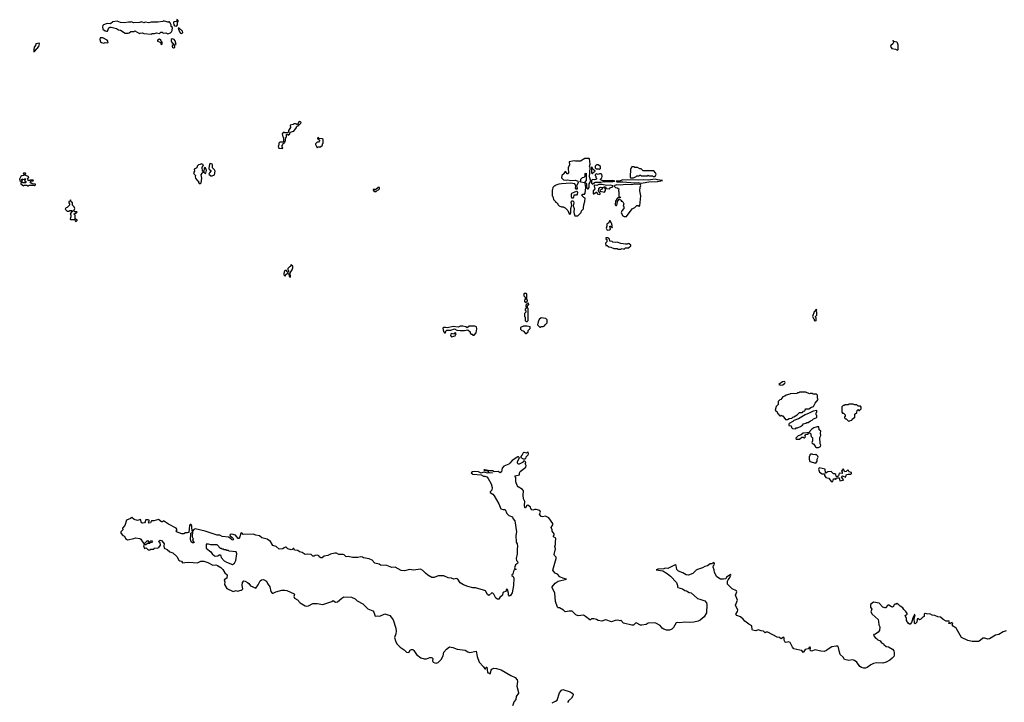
# Model space of a CAD drawing. Extents: x 1985742 to 2252716, y 78271 to 266492.
# Tile 86 of 250: x 2040422 to 2054401, y 168344 to 178038. Entities that reach past the tile are written whole.
import ezdxf

# ---------------------------------------------------------------- set-up
doc = ezdxf.new("R2010")
doc.units = 0

msp = doc.modelspace()

# ---------------------------------------------------------------- linework, layer by layer
at = {"layer": '0CON10XD'}
for points in [[(2042295, 177833), (2042305, 177842), (2042335, 177842), (2042365, 177852), (2042405, 177842), (2042425, 177860), (2042445, 177860), (2042458, 177848), (2042495, 177850), (2042525, 177838), (2042565, 177850), (2042580, 177865), (2042587, 177883), (2042590, 177925), (2042573, 177943), (2042572, 177965), (2042560, 177995), (2042545, 178010), (2042535, 178000), (2042525, 178000), (2042465, 178020), (2042455, 178012), (2042385, 178002), (2042287, 178003), (2042255, 177993), (2042205, 178000), (2042185, 177992), (2042153, 178007), (2042125, 177998), (2042045, 177992), (2042005, 178008), (2041995, 178000), (2041965, 178002), (2041905, 177992), (2041855, 177998), (2041805, 178018), (2041745, 178008), (2041712, 177978), (2041665, 177983), (2041614, 177966), (2041603, 177957), (2041596, 177935), (2041601, 177901), (2041635, 177878), (2041655, 177874), (2041667, 177875), (2041688, 177922), (2041705, 177933), (2041723, 177933), (2041795, 177913), (2041825, 177892), (2041855, 177888), (2041918, 177848), (2041962, 177848), (2041977, 177853), (2041998, 177872), (2042045, 177870), (2042055, 177880), (2042125, 177840), (2042133, 177847), (2042165, 177852), (2042185, 177840), (2042295, 177833)], [(2042644, 177946), (2042655, 177952), (2042662, 177965), (2042662, 177998), (2042676, 178015), (2042665, 178037), (2042652, 178038), (2042648, 178012), (2042613, 178007), (2042607, 177993), (2042611, 177965), (2042621, 177951), (2042644, 177946)], [(2042725, 177842), (2042739, 177855), (2042734, 177874), (2042685, 177918), (2042670, 177915), (2042689, 177865), (2042705, 177848), (2042725, 177842)], [(2040623, 177583), (2040635, 177584), (2040693, 177655), (2040706, 177695), (2040700, 177705), (2040652, 177695), (2040648, 177672), (2040630, 177645), (2040624, 177616), (2040623, 177583)], [(2041615, 177702), (2041638, 177712), (2041675, 177710), (2041680, 177725), (2041662, 177745), (2041605, 177778), (2041565, 177780), (2041558, 177755), (2041568, 177725), (2041583, 177713), (2041615, 177702)], [(2042435, 177687), (2042445, 177692), (2042447, 177717), (2042432, 177732), (2042426, 177746), (2042405, 177760), (2042388, 177755), (2042378, 177742), (2042381, 177731), (2042401, 177721), (2042420, 177720), (2042425, 177692), (2042435, 177687)], [(2042605, 177637), (2042625, 177642), (2042618, 177675), (2042643, 177687), (2042631, 177735), (2042616, 177756), (2042586, 177764), (2042574, 177756), (2042571, 177735), (2042584, 177714), (2042608, 177698), (2042610, 177685), (2042589, 177671), (2042586, 177655), (2042590, 177645), (2042605, 177637)], [(2052885, 177604), (2052893, 177615), (2052894, 177675), (2052885, 177710), (2052875, 177720), (2052830, 177730), (2052825, 177740), (2052820, 177735), (2052830, 177725), (2052820, 177695), (2052790, 177670), (2052783, 177655), (2052805, 177627), (2052857, 177617), (2052885, 177604)], [(2044155, 176210), (2044160, 176215), (2044150, 176225), (2044150, 176255), (2044158, 176262), (2044162, 176278), (2044178, 176282), (2044180, 176295), (2044190, 176305), (2044198, 176325), (2044200, 176365), (2044210, 176375), (2044212, 176408), (2044225, 176410), (2044235, 176400), (2044258, 176415), (2044262, 176438), (2044316, 176454), (2044350, 176505), (2044350, 176515), (2044365, 176530), (2044375, 176530), (2044415, 176570), (2044417, 176577), (2044410, 176585), (2044395, 176592), (2044384, 176586), (2044378, 176562), (2044365, 176550), (2044355, 176550), (2044345, 176560), (2044315, 176560), (2044305, 176550), (2044262, 176538), (2044268, 176505), (2044240, 176465), (2044238, 176442), (2044225, 176430), (2044185, 176430), (2044175, 176440), (2044150, 176415), (2044160, 176375), (2044170, 176365), (2044170, 176305), (2044165, 176300), (2044115, 176300), (2044100, 176285), (2044100, 176255), (2044090, 176245), (2044098, 176238), (2044092, 176225), (2044102, 176212), (2044155, 176210)], [(2044645, 176220), (2044655, 176230), (2044695, 176230), (2044720, 176255), (2044720, 176275), (2044730, 176285), (2044730, 176335), (2044718, 176348), (2044675, 176350), (2044655, 176370), (2044650, 176345), (2044668, 176338), (2044678, 176328), (2044680, 176315), (2044665, 176300), (2044645, 176300), (2044622, 176275), (2044620, 176265), (2044628, 176258), (2044645, 176220)], [(2042985, 175710), (2042997, 175723), (2043010, 175785), (2043000, 175835), (2043012, 175858), (2043025, 175870), (2043035, 175870), (2043055, 175852), (2043065, 175858), (2043074, 175895), (2043066, 175926), (2043055, 175940), (2043043, 175927), (2043037, 175883), (2043025, 175880), (2043020, 175885), (2043012, 175945), (2043028, 175962), (2043030, 175975), (2043005, 175992), (2042985, 175980), (2042962, 175978), (2042942, 175958), (2042938, 175932), (2042900, 175915), (2042902, 175885), (2042892, 175865), (2042900, 175845), (2042920, 175825), (2042912, 175805), (2042918, 175785), (2042945, 175750), (2042960, 175745), (2042960, 175725), (2042972, 175712), (2042985, 175710)], [(2043135, 175820), (2043155, 175822), (2043190, 175835), (2043198, 175885), (2043190, 175905), (2043160, 175935), (2043162, 175975), (2043157, 175985), (2043125, 175997), (2043118, 175985), (2043110, 175925), (2043112, 175915), (2043134, 175895), (2043134, 175885), (2043117, 175865), (2043110, 175845), (2043135, 175820)], [(2048305, 175250), (2048345, 175252), (2048395, 175300), (2048400, 175325), (2048425, 175350), (2048429, 175365), (2048432, 175408), (2048447, 175457), (2048448, 175505), (2048432, 175512), (2048400, 175545), (2048415, 175558), (2048440, 175560), (2048449, 175575), (2048462, 175655), (2048448, 175712), (2048455, 175720), (2048465, 175718), (2048471, 175705), (2048468, 175655), (2048485, 175638), (2048495, 175637), (2048506, 175654), (2048508, 175705), (2048530, 175745), (2048514, 175806), (2048520, 175935), (2048513, 175955), (2048520, 175985), (2048511, 176061), (2048505, 176068), (2048447, 176067), (2048385, 176030), (2048315, 176028), (2048295, 176032), (2048225, 176018), (2048228, 175975), (2048210, 175935), (2048215, 175860), (2048205, 175850), (2048195, 175850), (2048178, 175878), (2048165, 175880), (2048150, 175865), (2048150, 175855), (2048120, 175825), (2048113, 175793), (2048145, 175762), (2048185, 175758), (2048205, 175764), (2048245, 175752), (2048315, 175757), (2048344, 175744), (2048350, 175725), (2048328, 175675), (2048339, 175645), (2048335, 175632), (2048323, 175633), (2048312, 175645), (2048320, 175675), (2048305, 175706), (2048245, 175714), (2048115, 175706), (2048077, 175703), (2048035, 175690), (2048025, 175680), (2048015, 175680), (2047990, 175655), (2047988, 175628), (2047980, 175615), (2047980, 175535), (2047990, 175525), (2048000, 175485), (2048028, 175458), (2048030, 175445), (2048045, 175440), (2048060, 175425), (2048063, 175413), (2048080, 175395), (2048115, 175382), (2048145, 175380), (2048155, 175370), (2048168, 175368), (2048205, 175330), (2048223, 175283), (2048235, 175270), (2048249, 175295), (2048247, 175355), (2048260, 175405), (2048252, 175445), (2048264, 175466), (2048276, 175466), (2048286, 175456), (2048289, 175439), (2048280, 175395), (2048293, 175355), (2048290, 175305), (2048295, 175280), (2048305, 175250)], [(2040635, 175680), (2040648, 175692), (2040645, 175700), (2040598, 175708), (2040580, 175720), (2040570, 175735), (2040585, 175750), (2040615, 175750), (2040620, 175755), (2040615, 175760), (2040565, 175760), (2040555, 175750), (2040542, 175752), (2040540, 175785), (2040548, 175792), (2040550, 175805), (2040502, 175832), (2040510, 175845), (2040505, 175860), (2040475, 175860), (2040470, 175855), (2040480, 175845), (2040480, 175825), (2040455, 175822), (2040437, 175813), (2040422, 175775), (2040423, 175755), (2040445, 175740), (2040455, 175740), (2040460, 175755), (2040450, 175765), (2040452, 175778), (2040485, 175770), (2040495, 175780), (2040505, 175780), (2040510, 175775), (2040490, 175755), (2040508, 175738), (2040510, 175725), (2040505, 175720), (2040465, 175720), (2040455, 175730), (2040440, 175715), (2040440, 175705), (2040475, 175680), (2040485, 175690), (2040525, 175690), (2040535, 175680), (2040545, 175680), (2040555, 175690), (2040625, 175690), (2040635, 175680)], [(2048435, 175722), (2048395, 175728), (2048380, 175735), (2048380, 175745), (2048387, 175753), (2048390, 175775), (2048413, 175797), (2048435, 175800), (2048450, 175815), (2048450, 175855), (2048465, 175860), (2048466, 175755), (2048435, 175722)], [(2048555, 175850), (2048562, 175868), (2048590, 175885), (2048560, 175915), (2048545, 175950), (2048540, 175945), (2048540, 175865), (2048555, 175850)], [(2048555, 175702), (2048584, 175726), (2048599, 175731), (2048675, 175731), (2048715, 175740), (2048725, 175734), (2048745, 175740), (2048845, 175738), (2048870, 175745), (2048845, 175752), (2048825, 175748), (2048705, 175748), (2048670, 175765), (2048670, 175775), (2048685, 175790), (2048693, 175813), (2048685, 175842), (2048675, 175850), (2048655, 175850), (2048635, 175838), (2048605, 175850), (2048590, 175835), (2048590, 175825), (2048600, 175815), (2048600, 175795), (2048610, 175785), (2048610, 175775), (2048585, 175762), (2048555, 175770), (2048540, 175755), (2048542, 175715), (2048555, 175702)], [(2048655, 175910), (2048667, 175923), (2048668, 175955), (2048635, 175978), (2048613, 175977), (2048593, 175957), (2048592, 175932), (2048605, 175920), (2048645, 175920), (2048655, 175910)], [(2049095, 175790), (2049135, 175794), (2049175, 175810), (2049185, 175820), (2049215, 175820), (2049225, 175830), (2049235, 175830), (2049245, 175820), (2049335, 175820), (2049345, 175830), (2049355, 175820), (2049405, 175820), (2049415, 175810), (2049435, 175810), (2049448, 175822), (2049458, 175845), (2049450, 175865), (2049425, 175890), (2049275, 175890), (2049245, 175920), (2049225, 175920), (2049195, 175940), (2049155, 175940), (2049145, 175950), (2049115, 175950), (2049094, 175916), (2049091, 175805), (2049095, 175790)], [(2049246, 175716), (2049275, 175722), (2049355, 175734), (2049475, 175738), (2049550, 175755), (2049475, 175762), (2049445, 175771), (2049345, 175760), (2049275, 175764), (2049203, 175757), (2048987, 175763), (2048949, 175751), (2048890, 175745), (2048904, 175734), (2048984, 175734), (2049155, 175719), (2049205, 175726), (2049246, 175716)], [(2045485, 175600), (2045502, 175618), (2045518, 175622), (2045530, 175635), (2045530, 175655), (2045510, 175655), (2045475, 175620), (2045465, 175620), (2045455, 175630), (2045442, 175628), (2045442, 175615), (2045455, 175600), (2045485, 175600)], [(2048275, 175502), (2048262, 175505), (2048254, 175524), (2048254, 175565), (2048259, 175575), (2048325, 175603), (2048335, 175600), (2048342, 175585), (2048338, 175562), (2048325, 175547), (2048288, 175545), (2048287, 175515), (2048275, 175502)], [(2048655, 175553), (2048662, 175558), (2048662, 175572), (2048642, 175592), (2048640, 175605), (2048644, 175636), (2048660, 175655), (2048675, 175660), (2048700, 175655), (2048683, 175627), (2048660, 175615), (2048662, 175602), (2048725, 175590), (2048737, 175613), (2048740, 175635), (2048728, 175648), (2048710, 175655), (2048720, 175665), (2048740, 175665), (2048742, 175652), (2048752, 175642), (2048795, 175638), (2048810, 175655), (2048835, 175660), (2048848, 175678), (2048805, 175690), (2048755, 175682), (2048694, 175696), (2048645, 175697), (2048615, 175682), (2048580, 175690), (2048578, 175675), (2048588, 175635), (2048564, 175606), (2048563, 175563), (2048575, 175563), (2048605, 175590), (2048615, 175590), (2048620, 175565), (2048655, 175553)], [(2049005, 175242), (2049035, 175243), (2049117, 175353), (2049155, 175372), (2049185, 175400), (2049205, 175400), (2049215, 175390), (2049227, 175395), (2049239, 175535), (2049228, 175605), (2049232, 175658), (2049241, 175685), (2049237, 175697), (2049155, 175702), (2049115, 175692), (2049025, 175697), (2048955, 175688), (2048898, 175692), (2048870, 175685), (2048860, 175675), (2048883, 175653), (2048905, 175652), (2048928, 175638), (2048922, 175605), (2048930, 175595), (2048930, 175525), (2048950, 175515), (2048945, 175510), (2048915, 175510), (2048905, 175500), (2048881, 175459), (2048875, 175410), (2048885, 175398), (2048895, 175400), (2048903, 175417), (2048908, 175455), (2048935, 175490), (2048960, 175475), (2048962, 175462), (2048975, 175460), (2048985, 175450), (2048998, 175425), (2048990, 175395), (2049000, 175385), (2049000, 175355), (2048970, 175325), (2048960, 175295), (2048985, 175250), (2049005, 175242)], [(2041225, 175172), (2041240, 175185), (2041237, 175197), (2041212, 175212), (2041210, 175265), (2041190, 175275), (2041240, 175305), (2041235, 175310), (2041205, 175310), (2041192, 175322), (2041207, 175357), (2041198, 175378), (2041172, 175402), (2041170, 175435), (2041152, 175452), (2041145, 175480), (2041138, 175462), (2041120, 175455), (2041120, 175435), (2041130, 175425), (2041128, 175402), (2041095, 175370), (2041082, 175368), (2041072, 175358), (2041070, 175345), (2041095, 175320), (2041125, 175320), (2041135, 175330), (2041168, 175328), (2041170, 175315), (2041152, 175298), (2041140, 175275), (2041150, 175265), (2041150, 175235), (2041143, 175227), (2041140, 175205), (2041145, 175200), (2041205, 175200), (2041212, 175182), (2041225, 175172)], [(2048765, 175050), (2048795, 175052), (2048810, 175065), (2048800, 175105), (2048810, 175105), (2048835, 175080), (2048840, 175095), (2048825, 175147), (2048805, 175180), (2048795, 175180), (2048786, 175154), (2048760, 175135), (2048760, 175105), (2048748, 175075), (2048765, 175050)], [(2049005, 174780), (2049025, 174800), (2049065, 174800), (2049100, 174825), (2049098, 174838), (2049077, 174857), (2049065, 174860), (2049045, 174850), (2049025, 174850), (2048958, 174858), (2048903, 174877), (2048875, 174872), (2048845, 174880), (2048835, 174890), (2048802, 174892), (2048798, 174928), (2048785, 174930), (2048775, 174940), (2048742, 174938), (2048742, 174922), (2048760, 174915), (2048760, 174885), (2048740, 174865), (2048743, 174833), (2048765, 174830), (2048785, 174812), (2048817, 174807), (2048858, 174788), (2048905, 174790), (2048915, 174780), (2048955, 174780), (2048975, 174788), (2049005, 174780)], [(2044265, 174380), (2044268, 174405), (2044260, 174415), (2044260, 174445), (2044290, 174485), (2044300, 174515), (2044298, 174538), (2044275, 174560), (2044268, 174532), (2044255, 174528), (2044230, 174505), (2044230, 174485), (2044240, 174475), (2044238, 174452), (2044222, 174452), (2044208, 174478), (2044195, 174478), (2044180, 174465), (2044172, 174435), (2044173, 174413), (2044185, 174400), (2044198, 174402), (2044202, 174418), (2044225, 174440), (2044235, 174430), (2044248, 174428), (2044250, 174395), (2044265, 174380)], [(2047605, 174020), (2047630, 174045), (2047630, 174055), (2047620, 174065), (2047620, 174145), (2047615, 174150), (2047585, 174150), (2047580, 174145), (2047580, 174115), (2047600, 174095), (2047600, 174065), (2047590, 174055), (2047590, 174035), (2047605, 174020)], [(2047625, 173750), (2047640, 173765), (2047640, 173935), (2047630, 173945), (2047630, 173975), (2047650, 173995), (2047645, 174010), (2047622, 174008), (2047620, 173995), (2047610, 173985), (2047610, 173965), (2047620, 173955), (2047600, 173925), (2047600, 173915), (2047610, 173905), (2047610, 173885), (2047590, 173865), (2047590, 173825), (2047600, 173815), (2047600, 173765), (2047612, 173752), (2047625, 173750)], [(2051725, 173760), (2051730, 173765), (2051730, 173805), (2051722, 173812), (2051720, 173825), (2051737, 173843), (2051740, 173855), (2051738, 173882), (2051730, 173895), (2051730, 173905), (2051740, 173915), (2051735, 173920), (2051722, 173918), (2051718, 173902), (2051702, 173888), (2051680, 173825), (2051690, 173795), (2051700, 173785), (2051702, 173765), (2051725, 173760)], [(2047815, 173670), (2047825, 173680), (2047855, 173680), (2047875, 173690), (2047885, 173710), (2047910, 173735), (2047910, 173775), (2047890, 173795), (2047825, 173802), (2047795, 173780), (2047781, 173749), (2047774, 173704), (2047805, 173670), (2047815, 173670)], [(2046875, 173560), (2046905, 173590), (2046914, 173646), (2046908, 173675), (2046882, 173685), (2046805, 173687), (2046775, 173662), (2046757, 173677), (2046715, 173684), (2046675, 173684), (2046645, 173672), (2046575, 173680), (2046495, 173660), (2046468, 173668), (2046445, 173667), (2046430, 173655), (2046438, 173608), (2046455, 173590), (2046468, 173592), (2046470, 173615), (2046485, 173630), (2046545, 173630), (2046595, 173648), (2046628, 173628), (2046676, 173624), (2046735, 173623), (2046785, 173632), (2046820, 173605), (2046820, 173585), (2046835, 173570), (2046845, 173570), (2046855, 173560), (2046875, 173560)], [(2047615, 173580), (2047640, 173605), (2047640, 173625), (2047668, 173652), (2047670, 173675), (2047626, 173686), (2047575, 173687), (2047532, 173668), (2047532, 173642), (2047552, 173622), (2047568, 173618), (2047602, 173582), (2047615, 173580)], [(2046555, 173533), (2046605, 173550), (2046617, 173575), (2046609, 173589), (2046595, 173588), (2046587, 173573), (2046555, 173580), (2046545, 173572), (2046540, 173555), (2046555, 173533)], [(2051226, 172846), (2051255, 172853), (2051285, 172875), (2051290, 172885), (2051287, 172897), (2051275, 172902), (2051253, 172897), (2051200, 172855), (2051226, 172846)], [(2051295, 172360), (2051325, 172362), (2051347, 172373), (2051385, 172380), (2051398, 172392), (2051415, 172397), (2051458, 172425), (2051495, 172460), (2051535, 172462), (2051550, 172480), (2051570, 172485), (2051572, 172498), (2051585, 172510), (2051625, 172510), (2051663, 172537), (2051690, 172545), (2051715, 172590), (2051756, 172644), (2051750, 172665), (2051750, 172705), (2051735, 172720), (2051685, 172720), (2051675, 172730), (2051645, 172730), (2051633, 172723), (2051585, 172750), (2051495, 172750), (2051485, 172740), (2051465, 172740), (2051455, 172730), (2051363, 172727), (2051355, 172720), (2051305, 172708), (2051285, 172690), (2051255, 172680), (2051228, 172642), (2051212, 172638), (2051192, 172618), (2051190, 172575), (2051160, 172545), (2051150, 172495), (2051178, 172468), (2051182, 172452), (2051198, 172438), (2051200, 172425), (2051212, 172412), (2051225, 172410), (2051235, 172420), (2051245, 172410), (2051255, 172410), (2051295, 172360)], [(2052195, 172330), (2052205, 172340), (2052235, 172350), (2052240, 172365), (2052280, 172395), (2052280, 172435), (2052308, 172462), (2052312, 172488), (2052325, 172500), (2052335, 172490), (2052345, 172490), (2052368, 172512), (2052370, 172535), (2052358, 172548), (2052325, 172550), (2052305, 172570), (2052275, 172570), (2052255, 172580), (2052195, 172580), (2052185, 172570), (2052135, 172570), (2052125, 172560), (2052112, 172558), (2052092, 172538), (2052093, 172463), (2052102, 172452), (2052118, 172448), (2052140, 172425), (2052140, 172405), (2052132, 172398), (2052130, 172385), (2052145, 172370), (2052158, 172368), (2052195, 172330)], [(2051435, 172230), (2051445, 172240), (2051465, 172240), (2051507, 172263), (2051535, 172280), (2051552, 172298), (2051585, 172310), (2051595, 172320), (2051615, 172320), (2051648, 172342), (2051675, 172350), (2051692, 172368), (2051728, 172382), (2051740, 172395), (2051740, 172415), (2051730, 172425), (2051730, 172455), (2051740, 172465), (2051738, 172488), (2051685, 172480), (2051632, 172448), (2051572, 172425), (2051478, 172372), (2051415, 172345), (2051399, 172331), (2051345, 172302), (2051340, 172295), (2051344, 172274), (2051375, 172270), (2051380, 172245), (2051392, 172232), (2051435, 172230)], [(2051735, 171963), (2051765, 171964), (2051791, 171979), (2051798, 171995), (2051786, 172016), (2051782, 172105), (2051797, 172135), (2051790, 172165), (2051794, 172195), (2051770, 172215), (2051766, 172256), (2051745, 172258), (2051695, 172242), (2051666, 172225), (2051620, 172170), (2051595, 172173), (2051545, 172166), (2051518, 172142), (2051472, 172128), (2051440, 172095), (2051445, 172080), (2051495, 172080), (2051525, 172108), (2051545, 172110), (2051555, 172100), (2051565, 172100), (2051580, 172115), (2051570, 172125), (2051585, 172148), (2051615, 172150), (2051620, 172170), (2051647, 172167), (2051658, 172118), (2051678, 172098), (2051678, 172055), (2051667, 172035), (2051672, 172022), (2051695, 172008), (2051720, 171970), (2051735, 171963)], [(2050077, 169807), (2050150, 169785), (2050172, 169755), (2050178, 169735), (2050174, 169616), (2050142, 169558), (2050081, 169509), (2050055, 169497), (2049995, 169483), (2049925, 169476), (2049866, 169484), (2049795, 169471), (2049765, 169480), (2049740, 169475), (2049705, 169408), (2049680, 169385), (2049649, 169371), (2049605, 169371), (2049565, 169383), (2049542, 169395), (2049514, 169434), (2049455, 169468), (2049435, 169472), (2049344, 169466), (2049315, 169450), (2049255, 169440), (2049235, 169442), (2049175, 169472), (2049165, 169470), (2049138, 169442), (2049115, 169440), (2048995, 169468), (2048955, 169510), (2048945, 169500), (2048915, 169509), (2048875, 169504), (2048825, 169488), (2048744, 169514), (2048725, 169513), (2048685, 169498), (2048635, 169504), (2048610, 169520), (2048575, 169529), (2048542, 169528), (2048528, 169515), (2048515, 169514), (2048455, 169564), (2048425, 169580), (2048351, 169571), (2048318, 169588), (2048265, 169637), (2048225, 169639), (2048168, 169628), (2048144, 169654), (2048085, 169684), (2048065, 169687), (2048057, 169695), (2048031, 169775), (2048022, 169895), (2047983, 169973), (2047982, 169985), (2048025, 170037), (2048066, 170064), (2048187, 170095), (2048135, 170106), (2048090, 170125), (2048056, 170166), (2048025, 170180), (2048000, 170205), (2047993, 170223), (2048037, 170387), (2048037, 170407), (2048015, 170430), (2048010, 170445), (2048027, 170525), (2048022, 170555), (2048031, 170585), (2048029, 170625), (2048036, 170665), (2048032, 170675), (2048002, 170695), (2048000, 170705), (2048012, 170725), (2048010, 170735), (2047980, 170775), (2047982, 170795), (2047969, 170825), (2047993, 170865), (2047990, 170885), (2047934, 170964), (2047885, 170989), (2047845, 170978), (2047825, 170984), (2047804, 171015), (2047817, 171045), (2047805, 171067), (2047755, 171084), (2047735, 171084), (2047707, 171073), (2047695, 171076), (2047681, 171095), (2047675, 171116), (2047635, 171146), (2047621, 171139), (2047605, 171107), (2047594, 171104), (2047588, 171145), (2047592, 171195), (2047576, 171235), (2047571, 171285), (2047575, 171345), (2047562, 171365), (2047498, 171405), (2047483, 171423), (2047467, 171475), (2047467, 171537), (2047452, 171555), (2047458, 171562), (2047517, 171575), (2047519, 171605), (2047528, 171622), (2047608, 171685), (2047613, 171705), (2047600, 171735), (2047608, 171745), (2047605, 171760), (2047595, 171770), (2047575, 171768), (2047559, 171751), (2047515, 171727), (2047505, 171727), (2047491, 171741), (2047489, 171765), (2047520, 171815), (2047505, 171830), (2047495, 171830), (2047415, 171780), (2047382, 171738), (2047365, 171727), (2047294, 171696), (2047271, 171669), (2047269, 171645), (2047263, 171617), (2047245, 171602), (2047215, 171620), (2047158, 171618), (2047135, 171632), (2047099, 171629), (2047025, 171646), (2047010, 171645), (2047020, 171635), (2047062, 171632), (2047085, 171610), (2047136, 171604), (2047065, 171600), (2047005, 171611), (2046975, 171598), (2046936, 171616), (2046885, 171622), (2046852, 171618), (2046832, 171605), (2046855, 171586), (2046975, 171573), (2047005, 171557), (2047026, 171556), (2047054, 171544), (2047074, 171524), (2047114, 171445), (2047129, 171395), (2047124, 171356), (2047103, 171335), (2047103, 171325), (2047140, 171300), (2047157, 171277), (2047223, 171165), (2047254, 171094), (2047285, 171080), (2047315, 171080), (2047336, 171025), (2047366, 170996), (2047420, 170980), (2047424, 170954), (2047450, 170920), (2047477, 170765), (2047466, 170715), (2047473, 170617), (2047486, 170596), (2047491, 170555), (2047484, 170525), (2047484, 170455), (2047469, 170385), (2047475, 170360), (2047492, 170345), (2047493, 170327), (2047488, 170315), (2047462, 170295), (2047448, 170255), (2047452, 170242), (2047470, 170235), (2047437, 170223), (2047424, 170166), (2047411, 170155), (2047410, 170145), (2047430, 170130), (2047437, 170105), (2047433, 170005), (2047415, 169900), (2047389, 169861), (2047375, 169852), (2047361, 169871), (2047364, 169895), (2047350, 169945), (2047335, 169950), (2047325, 169918), (2047291, 169909), (2047282, 169898), (2047276, 169864), (2047239, 169835), (2047225, 169810), (2047208, 169808), (2047180, 169825), (2047155, 169880), (2047140, 169895), (2047123, 169897), (2047085, 169862), (2047065, 169873), (2047035, 169928), (2047009, 169939), (2046895, 169968), (2046855, 169970), (2046785, 169988), (2046725, 170012), (2046675, 170042), (2046643, 170093), (2046625, 170102), (2046585, 170092), (2046555, 170108), (2046505, 170112), (2046445, 170138), (2046425, 170140), (2046365, 170138), (2046305, 170118), (2046275, 170118), (2046215, 170148), (2046185, 170178), (2046146, 170216), (2046113, 170233), (2046015, 170223), (2045955, 170230), (2045885, 170209), (2045840, 170215), (2045755, 170262), (2045705, 170258), (2045635, 170288), (2045545, 170293), (2045525, 170307), (2045465, 170322), (2045425, 170362), (2045385, 170382), (2045304, 170394), (2045290, 170405), (2045265, 170412), (2045223, 170403), (2045145, 170399), (2045086, 170414), (2045055, 170412), (2045028, 170438), (2045015, 170443), (2044955, 170442), (2044922, 170462), (2044896, 170464), (2044835, 170448), (2044795, 170430), (2044745, 170421), (2044715, 170398), (2044696, 170396), (2044684, 170404), (2044670, 170425), (2044652, 170432), (2044615, 170430), (2044605, 170420), (2044585, 170420), (2044562, 170442), (2044515, 170448), (2044475, 170442), (2044431, 170471), (2044395, 170482), (2044372, 170502), (2044325, 170503), (2044315, 170530), (2044305, 170530), (2044290, 170515), (2044275, 170510), (2044230, 170525), (2044207, 170547), (2044195, 170548), (2044175, 170540), (2044156, 170524), (2044105, 170518), (2044062, 170555), (2044015, 170570), (2043985, 170627), (2043935, 170660), (2043862, 170682), (2043827, 170707), (2043775, 170716), (2043735, 170733), (2043597, 170727), (2043575, 170752), (2043564, 170745), (2043550, 170695), (2043535, 170670), (2043525, 170672), (2043485, 170718), (2043435, 170734), (2043411, 170729), (2043407, 170723), (2043410, 170710), (2043435, 170691), (2043456, 170666), (2043449, 170651), (2043435, 170648), (2043423, 170665), (2043385, 170691), (2043295, 170700), (2043265, 170716), (2043225, 170716), (2043055, 170774), (2042915, 170808), (2042895, 170799), (2042877, 170775), (2042869, 170695), (2042883, 170665), (2042874, 170644), (2042900, 170615), (2042892, 170608), (2042875, 170608), (2042855, 170625), (2042848, 170655), (2042850, 170735), (2042854, 170746), (2042872, 170758), (2042874, 170766), (2042865, 170815), (2042867, 170847), (2042858, 170868), (2042841, 170869), (2042832, 170855), (2042830, 170810), (2042826, 170754), (2042805, 170749), (2042777, 170753), (2042755, 170738), (2042723, 170737), (2042648, 170765), (2042642, 170775), (2042659, 170795), (2042644, 170815), (2042533, 170873), (2042465, 170920), (2042452, 170908), (2042435, 170907), (2042395, 170938), (2042325, 170919), (2042295, 170920), (2042278, 170892), (2042255, 170890), (2042250, 170905), (2042262, 170918), (2042259, 170929), (2042245, 170937), (2042215, 170937), (2042208, 170932), (2042204, 170906), (2042196, 170894), (2042165, 170886), (2042150, 170895), (2042138, 170938), (2042095, 170927), (2042048, 170938), (2042015, 170967), (2041995, 170953), (2041937, 170933), (2041914, 170856), (2041884, 170815), (2041887, 170793), (2041858, 170765), (2041858, 170745), (2041885, 170712), (2041910, 170705), (2041925, 170672), (2041955, 170652), (2042045, 170670), (2042065, 170680), (2042129, 170669), (2042143, 170663), (2042164, 170624), (2042185, 170600), (2042198, 170602), (2042235, 170640), (2042255, 170620), (2042268, 170622), (2042283, 170637), (2042297, 170637), (2042310, 170625), (2042298, 170612), (2042275, 170610), (2042265, 170600), (2042235, 170600), (2042215, 170580), (2042185, 170580), (2042182, 170568), (2042195, 170530), (2042217, 170537), (2042248, 170508), (2042275, 170510), (2042285, 170520), (2042325, 170520), (2042335, 170540), (2042375, 170532), (2042400, 170545), (2042422, 170575), (2042417, 170607), (2042400, 170625), (2042402, 170638), (2042415, 170647), (2042435, 170640), (2042465, 170610), (2042472, 170595), (2042468, 170565), (2042473, 170535), (2042516, 170516), (2042555, 170482), (2042595, 170468), (2042655, 170417), (2042684, 170363), (2042695, 170354), (2042719, 170349), (2042733, 170323), (2042765, 170332), (2042825, 170335), (2042945, 170326), (2042995, 170347), (2043037, 170347), (2043092, 170332), (2043165, 170291), (2043205, 170295), (2043229, 170289), (2043278, 170258), (2043308, 170228), (2043333, 170185), (2043370, 170155), (2043364, 170105), (2043323, 170085), (2043333, 170055), (2043328, 170015), (2043361, 169961), (2043455, 169920), (2043495, 169930), (2043515, 169922), (2043565, 169937), (2043582, 169945), (2043588, 169955), (2043580, 170005), (2043587, 170045), (2043605, 170067), (2043625, 170063), (2043655, 170047), (2043675, 170030), (2043698, 169998), (2043775, 169967), (2043807, 170013), (2043835, 170071), (2043855, 170084), (2043885, 170087), (2043924, 170065), (2043941, 170031), (2043975, 169985), (2043989, 169919), (2044005, 169894), (2044022, 169895), (2044057, 169913), (2044142, 169935), (2044185, 169938), (2044215, 169932), (2044318, 169885), (2044322, 169875), (2044315, 169845), (2044325, 169825), (2044368, 169798), (2044405, 169758), (2044476, 169714), (2044495, 169710), (2044524, 169716), (2044585, 169748), (2044645, 169747), (2044725, 169734), (2044855, 169776)], [(2047595, 171798), (2047575, 171799), (2047540, 171815), (2047540, 171835), (2047558, 171855), (2047576, 171894), (2047585, 171898), (2047623, 171887), (2047635, 171900), (2047642, 171875), (2047636, 171855), (2047608, 171825), (2047604, 171806), (2047595, 171798)], [(2051725, 171740), (2051742, 171768), (2051743, 171797), (2051758, 171825), (2051755, 171840), (2051725, 171870), (2051715, 171860), (2051683, 171863), (2051675, 171870), (2051653, 171867), (2051642, 171858), (2051640, 171845), (2051630, 171835), (2051632, 171795), (2051642, 171765), (2051725, 171740)], [(2051945, 171478), (2051965, 171480), (2051975, 171520), (2051995, 171520), (2052005, 171510), (2052025, 171530), (2052055, 171530), (2052065, 171490), (2052115, 171500), (2052120, 171505), (2052090, 171545), (2052102, 171558), (2052145, 171540), (2052161, 171579), (2052186, 171586), (2052220, 171585), (2052230, 171595), (2052229, 171609), (2052200, 171615), (2052188, 171638), (2052175, 171642), (2052155, 171620), (2052138, 171618), (2052115, 171660), (2052090, 171625), (2052100, 171615), (2052098, 171592), (2052055, 171600), (2052045, 171560), (2052035, 171550), (2052015, 171550), (2052008, 171578), (2051995, 171590), (2051975, 171590), (2051945, 171620), (2051895, 171617), (2051865, 171600), (2051860, 171605), (2051856, 171656), (2051774, 171676), (2051764, 171655), (2051775, 171612), (2051815, 171587), (2051848, 171588), (2051848, 171565), (2051867, 171537), (2051910, 171525), (2051945, 171478)], [(2043445, 170303), (2043470, 170320), (2043493, 170357), (2043506, 170455), (2043495, 170480), (2043395, 170492), (2043385, 170500), (2043365, 170500), (2043355, 170510), (2043325, 170510), (2043315, 170520), (2043295, 170520), (2043285, 170530), (2043275, 170530), (2043225, 170580), (2043135, 170580), (2043105, 170590), (2043072, 170588), (2043072, 170535), (2043115, 170494), (2043135, 170483), (2043155, 170454), (2043188, 170425), (2043205, 170419), (2043236, 170424), (2043255, 170440), (2043275, 170440), (2043285, 170400), (2043326, 170355), (2043360, 170335), (2043445, 170303)], [(2054425, 169360), (2054385, 169347), (2054325, 169307), (2054275, 169298), (2054192, 169248), (2054165, 169242), (2054125, 169256), (2054105, 169256), (2054095, 169253), (2054060, 169220), (2054034, 169206), (2053945, 169208), (2053885, 169222), (2053795, 169266), (2053716, 169395), (2053674, 169424), (2053660, 169445), (2053669, 169465), (2053662, 169475), (2053640, 169475), (2053635, 169460), (2053615, 169462), (2053622, 169485), (2053617, 169495), (2053575, 169498), (2053532, 169522), (2053495, 169553), (2053455, 169557), (2053416, 169576), (2053375, 169584), (2053345, 169601), (2053315, 169596), (2053275, 169607), (2053262, 169595), (2053262, 169565), (2053244, 169555), (2053218, 169525), (2053195, 169517), (2053175, 169536), (2053165, 169527), (2053157, 169483), (2053135, 169458), (2053127, 169467), (2053120, 169535), (2053133, 169585), (2053125, 169591), (2053107, 169555), (2053085, 169480), (2053066, 169455), (2053055, 169454), (2053035, 169467), (2053012, 169505), (2053014, 169535), (2052992, 169575), (2053020, 169595), (2053020, 169605), (2053002, 169635), (2052972, 169662), (2052958, 169688), (2052921, 169711), (2052895, 169740), (2052885, 169740), (2052875, 169750), (2052865, 169740), (2052845, 169738), (2052832, 169725), (2052826, 169704), (2052814, 169696), (2052798, 169698), (2052762, 169722), (2052748, 169722), (2052715, 169688), (2052705, 169687), (2052675, 169697), (2052625, 169751), (2052543, 169767), (2052502, 169735), (2052503, 169695), (2052518, 169665), (2052508, 169628), (2052525, 169598), (2052608, 169518), (2052617, 169493), (2052621, 169445), (2052634, 169414), (2052628, 169365), (2052610, 169340), (2052570, 169310), (2052550, 169305), (2052542, 169295), (2052565, 169263), (2052585, 169252), (2052605, 169230), (2052638, 169215), (2052659, 169189), (2052687, 169177), (2052690, 169165), (2052725, 169138), (2052755, 169132), (2052815, 169100), (2052830, 169075), (2052838, 169045), (2052837, 169013), (2052830, 168995), (2052809, 168971), (2052775, 168942), (2052725, 168913), (2052675, 168901), (2052585, 168903), (2052545, 168894), (2052505, 168877), (2052455, 168838), (2052432, 168828), (2052405, 168828), (2052375, 168838), (2052352, 168855), (2052306, 168916), (2052275, 168940), (2052245, 168948), (2052195, 168938), (2052131, 168951), (2052114, 168984), (2052069, 169025), (2052055, 169075), (2052049, 169125), (2052035, 169140), (2052015, 169143), (2051950, 169130), (2051900, 169100), (2051875, 169079), (2051844, 169066), (2051795, 169069), (2051715, 169088), (2051665, 169071), (2051655, 169074), (2051644, 169085), (2051650, 169115), (2051643, 169127), (2051635, 169128), (2051614, 169106), (2051573, 169095), (2051545, 169053), (2051525, 169082), (2051496, 169084), (2051415, 169103), (2051395, 169127), (2051362, 169195), (2051335, 169204), (2051305, 169194), (2051289, 169199), (2051276, 169225), (2051275, 169258), (2051265, 169269), (2051235, 169248), (2051210, 169265), (2051178, 169268), (2051045, 169339), (2051018, 169342), (2051005, 169332), (2050980, 169355), (2050947, 169357), (2050905, 169372), (2050875, 169360), (2050828, 169368), (2050820, 169380), (2050815, 169428), (2050772, 169452), (2050715, 169497), (2050692, 169525), (2050655, 169557), (2050603, 169575), (2050589, 169595), (2050613, 169635), (2050616, 169655), (2050583, 169725), (2050612, 169795), (2050584, 169865), (2050602, 169915), (2050597, 169927), (2050536, 169956), (2050473, 170023), (2050469, 170065), (2050479, 170085), (2050500, 170105), (2050518, 170148), (2050515, 170162), (2050494, 170145), (2050459, 170121), (2050445, 170100), (2050415, 170093), (2050373, 170093), (2050320, 170125), (2050285, 170190), (2050281, 170225), (2050268, 170265), (2050270, 170285), (2050280, 170295), (2050286, 170315), (2050275, 170328), (2050248, 170312), (2050225, 170310), (2050185, 170282), (2050150, 170275), (2050115, 170252), (2050045, 170232), (2050027, 170223), (2049978, 170172), (2049915, 170150), (2049885, 170153), (2049835, 170183), (2049775, 170208), (2049752, 170232), (2049740, 170285), (2049726, 170296), (2049625, 170243), (2049588, 170248), (2049565, 170240), (2049484, 170237), (2049460, 170225), (2049555, 170209), (2049614, 170174), (2049662, 170135), (2049748, 170045), (2049762, 170005), (2049760, 169985), (2049767, 169977), (2049830, 169955), (2049865, 169930), (2049887, 169927), (2049925, 169902), (2049955, 169898), (2050045, 169818), (2050077, 169807)], [(2044855, 169776), (2044875, 169789), (2044908, 169768), (2044935, 169772), (2044995, 169825), (2045025, 169840), (2045135, 169839), (2045185, 169814), (2045215, 169783), (2045295, 169742), (2045365, 169673), (2045437, 169645), (2045450, 169625), (2045467, 169567), (2045505, 169571), (2045535, 169566), (2045605, 169601), (2045675, 169577), (2045698, 169555), (2045724, 169515), (2045761, 169395), (2045768, 169355), (2045764, 169316), (2045744, 169265), (2045756, 169215), (2045778, 169175), (2045826, 169126), (2045880, 169090), (2045915, 169057), (2045945, 169053), (2045966, 169084), (2045985, 169094), (2046002, 169092), (2046019, 169079), (2046055, 169022), (2046115, 168974), (2046165, 168960), (2046196, 168964), (2046243, 168983), (2046265, 168980), (2046280, 168975), (2046288, 168965), (2046284, 168934), (2046292, 168915), (2046315, 168903), (2046335, 168902), (2046365, 168912), (2046405, 168952), (2046433, 169005), (2046442, 169055), (2046482, 169098), (2046525, 169130), (2046572, 169125), (2046635, 169101), (2046745, 169085), (2046785, 169059), (2046815, 169050), (2046905, 169070), (2046918, 168995), (2046946, 168916), (2047007, 168847), (2047025, 168818), (2047035, 168820), (2047045, 168842), (2047055, 168842), (2047064, 168774), (2047070, 168765), (2047085, 168762), (2047095, 168751), (2047105, 168752), (2047117, 168803), (2047126, 168814), (2047155, 168829), (2047190, 168825), (2047258, 168805), (2047397, 168727), (2047456, 168696), (2047484, 168665), (2047489, 168641), (2047480, 168575), (2047504, 168484), (2047504, 168475), (2047473, 168427), (2047465, 168382), (2047443, 168355), (2047418, 168295)], [(2047982, 168338), (2048031, 168359), (2048054, 168375), (2048085, 168478), (2048113, 168517), (2048135, 168526), (2048238, 168495), (2048268, 168475), (2048280, 168455), (2048277, 168435), (2048256, 168405), (2048214, 168365), (2048199, 168341)]]:
    msp.add_lwpolyline(points, dxfattribs=at)

doc.saveas('drawing.dxf')
